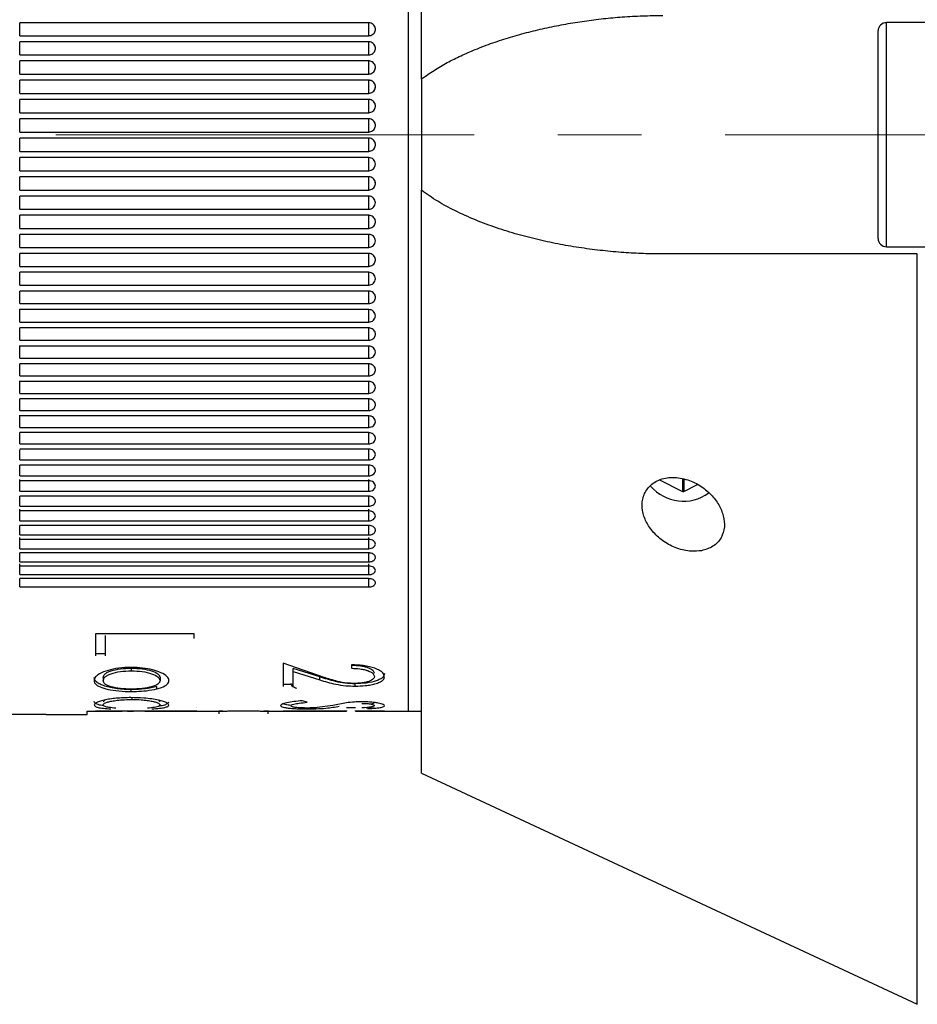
# Model space of a CAD drawing. Header units: inches. Extents: x 0.2 to 16.8, y 0.3 to 10.9.
# Tile 11 of 19: x 4.9 to 5.9, y 4.7 to 5.9. Entities that reach past the tile are written whole.
import ezdxf

# ---------------------------------------------------------------- set-up
doc = ezdxf.new("R2010")
doc.units = ezdxf.units.IN
doc.header["$MEASUREMENT"] = 0
doc.linetypes.add('CENTERX2', pattern=[0.8, 0.5, -0.1, 0.1, -0.1])

msp = doc.modelspace()

# ---------------------------------------------------------------- linework, layer by layer
at = {"color": 7, "linetype": 'Continuous', "lineweight": 25}
for p, q in [((5.3327, 5.8154), (5.3327, 6.5117)), ((5.317, 6.438), (5.317, 5.749)), ((5.2698, 5.8827), (4.8525, 5.8827)), ((6.0314, 5.8829), (5.8885, 5.8829)), ((5.8787, 5.625), (5.8787, 5.873)), ((4.8525, 5.8673), (5.2698, 5.8673)), ((5.2698, 5.86), (4.8525, 5.86)), ((4.8525, 5.8444), (5.2698, 5.8444)), ((5.2698, 5.8371), (4.8525, 5.8371)), ((4.8525, 5.8215), (5.2698, 5.8215)), ((5.2698, 5.8141), (4.8525, 5.8141)), ((5.3327, 5.8154), (5.3327, 5.6826)), ((4.8525, 5.7984), (5.2698, 5.7984)), ((5.2698, 5.7911), (4.8525, 5.7911)), ((4.8525, 5.7753), (5.2698, 5.7753)), ((4.8525, 5.7753), (4.8525, 5.7753)), ((5.2698, 5.768), (4.8525, 5.768)), ((4.8525, 5.7522), (4.8525, 5.768)), ((5.2698, 5.7753), (5.2698, 5.7753)), ((5.2698, 5.7522), (5.2698, 5.768)), ((4.8525, 5.7522), (5.2698, 5.7522)), ((5.2698, 5.7448), (4.8525, 5.7448)), ((4.8525, 5.7291), (4.8525, 5.7448)), ((5.2698, 5.7291), (5.2698, 5.7448)), ((5.317, 5.749), (5.317, 5.06)), ((4.8525, 5.7291), (5.2698, 5.7291)), ((5.2698, 5.7217), (4.8525, 5.7217)), ((4.8525, 5.706), (4.8525, 5.7217)), ((5.2698, 5.706), (5.2698, 5.7217)), ((4.8525, 5.706), (5.2698, 5.706)), ((5.2698, 5.6986), (4.8525, 5.6986)), ((4.8525, 5.6829), (5.2698, 5.6829)), ((5.3327, 4.9863), (5.3327, 5.6826)), ((5.2698, 5.6756), (4.8525, 5.6756)), ((4.8525, 5.66), (4.8525, 5.6756)), ((5.2698, 5.66), (5.2698, 5.6756)), ((4.8525, 5.66), (5.2698, 5.66)), ((5.2698, 5.6527), (4.8525, 5.6527)), ((4.8525, 5.6371), (5.2698, 5.6371)), ((5.2698, 5.6298), (4.8525, 5.6298)), ((4.8525, 5.6143), (4.8525, 5.6298)), ((5.2698, 5.6143), (5.2698, 5.6298)), ((4.8525, 5.6143), (5.2698, 5.6143)), ((5.8885, 5.6151), (6.0314, 5.6151)), ((5.2698, 5.6071), (4.8525, 5.6071)), ((5.9255, 5.6065), (5.6213, 5.6065)), ((4.8525, 5.5917), (5.2698, 5.5917)), ((4.8525, 5.5693), (4.8525, 5.5847)), ((5.2698, 5.5846), (4.8525, 5.5846)), ((5.2698, 5.5693), (5.2698, 5.5847)), ((4.8525, 5.5693), (5.2698, 5.5693)), ((5.2698, 5.5622), (4.8525, 5.5622)), ((4.8525, 5.5471), (5.2698, 5.5471)), ((4.8525, 5.5251), (4.8525, 5.5404)), ((5.2698, 5.5401), (4.8525, 5.5401)), ((5.2698, 5.5251), (5.2698, 5.5404)), ((4.8525, 5.5251), (5.2698, 5.5251)), ((5.2698, 5.5182), (4.8525, 5.5182)), ((4.8525, 5.5034), (5.2698, 5.5034)), ((4.8525, 5.4819), (4.8525, 5.4971)), ((5.2698, 5.4965), (4.8525, 5.4965)), ((5.2698, 5.4819), (5.2698, 5.4971)), ((4.8525, 5.4819), (5.2698, 5.4819)), ((5.2698, 5.4751), (4.8525, 5.4751)), ((4.8525, 5.4607), (5.2698, 5.4607)), ((4.8525, 5.4399), (4.8525, 5.4548)), ((5.2698, 5.4541), (4.8525, 5.4541)), ((5.2698, 5.4399), (5.2698, 5.4548)), ((4.8525, 5.4399), (5.2698, 5.4399)), ((5.2698, 5.4333), (4.8525, 5.4333)), ((4.8525, 5.4194), (5.2698, 5.4194)), ((4.8525, 5.3993), (4.8525, 5.4139)), ((5.2698, 5.413), (4.8525, 5.413)), ((5.2698, 5.3993), (5.2698, 5.4139)), ((4.8525, 5.3993), (5.2698, 5.3993)), ((5.2698, 5.393), (4.8525, 5.393)), ((4.8525, 5.3796), (5.2698, 5.3796)), ((5.2698, 5.3734), (4.8525, 5.3734)), ((4.8525, 5.3603), (5.2698, 5.3603)), ((5.2698, 5.3542), (4.8525, 5.3542)), ((4.8525, 5.3414), (5.2698, 5.3414)), ((5.2698, 5.3355), (4.8525, 5.3355)), ((5.6174, 5.3365), (5.645, 5.3227)), ((5.6465, 5.3227), (5.6629, 5.3309)), ((4.8525, 5.323), (5.2698, 5.323)), ((5.2698, 5.3172), (4.8525, 5.3172)), ((4.8525, 5.3051), (5.2698, 5.3051)), ((5.2698, 5.2994), (4.8525, 5.2994)), ((4.8525, 5.2876), (5.2698, 5.2876)), ((5.2698, 5.2822), (4.8525, 5.2822)), ((4.8525, 5.2707), (5.2698, 5.2707)), ((5.2698, 5.2654), (4.8525, 5.2654)), ((4.8525, 5.2543), (5.2698, 5.2543)), ((5.2698, 5.2492), (4.8525, 5.2492)), ((4.8525, 5.2385), (5.2698, 5.2385)), ((5.2698, 5.2336), (4.8525, 5.2336)), ((4.8525, 5.2233), (5.2698, 5.2233)), ((5.2698, 5.2186), (4.8525, 5.2186)), ((4.8525, 5.2086), (5.2698, 5.2086)), ((5.0611, 5.1524), (4.943, 5.1524)), ((4.943, 5.1524), (4.943, 5.1264)), ((4.9551, 5.1472), (4.9551, 5.1505)), ((4.9551, 5.1264), (4.9551, 5.1472)), ((5.0611, 5.1472), (5.0611, 5.1524)), ((4.943, 5.1292), (4.9551, 5.1292)), ((4.9859, 5.1115), (4.9859, 5.1085)), ((5.2163, 5.1005), (5.1674, 5.1174)), ((5.1674, 5.1174), (5.1674, 5.0897)), ((5.2111, 5.1011), (5.1796, 5.1112)), ((5.1796, 5.1077), (5.1796, 5.1112)), ((5.1796, 5.0897), (5.1796, 5.1077)), ((5.1796, 5.1077), (5.2111, 5.0975)), ((5.2492, 5.1156), (5.2492, 5.1115)), ((4.9521, 5.1004), (4.9521, 5.0967)), ((5.0203, 5.1004), (5.0203, 5.0967)), ((5.2111, 5.0975), (5.2111, 5.1011)), ((4.9859, 5.0837), (4.9859, 5.0859)), ((5.0166, 5.0869), (5.0166, 5.0897)), ((5.1674, 5.0924), (5.1796, 5.0924)), ((5.2535, 5.0901), (5.2535, 5.0929)), ((4.9542, 5.0735), (4.9521, 5.0715)), ((4.9864, 5.0763), (4.9864, 5.0741)), ((5.0184, 5.0734), (5.0203, 5.0715)), ((5.1962, 5.0709), (5.1902, 5.0727)), ((4.9332, 5.0561), (4.9332, 5.06)), ((4.9332, 5.06), (4.975, 5.06)), ((5.0642, 5.0603), (4.943, 5.0603)), ((4.943, 5.0603), (4.943, 5.0601)), ((4.9815, 5.0603), (4.9885, 5.06)), ((5.0022, 5.0602), (4.9941, 5.0601)), ((5.0022, 5.06), (5.0907, 5.06)), ((5.0642, 5.064), (5.0642, 5.0642)), ((5.0907, 5.06), (5.0907, 5.057)), ((5.0938, 5.0601), (5.0946, 5.06)), ((5.1497, 5.06), (5.1674, 5.06)), ((5.1497, 5.057), (5.1497, 5.06)), ((5.2432, 5.0602), (5.1674, 5.0602)), ((5.1674, 5.06), (5.2432, 5.06)), ((5.1964, 5.0629), (5.1964, 5.0639)), ((5.227, 5.0671), (5.2081, 5.0644)), ((5.243, 5.0702), (5.227, 5.0671)), ((5.2538, 5.064), (5.2432, 5.064)), ((5.2432, 5.0608), (5.2432, 5.0602)), ((5.2538, 5.0602), (5.2538, 5.0608)), ((5.2886, 5.0602), (5.2538, 5.0602)), ((5.2538, 5.06), (5.317, 5.06)), ((5.2669, 5.064), (5.2764, 5.064)), ((5.2886, 5.06), (5.2886, 5.0602)), ((5.317, 5.06), (5.3327, 5.06)), ((4.884, 5.0561), (4.8348, 5.0561)), ((4.884, 5.0561), (4.9332, 5.0561)), ((5.3327, 4.9863), (5.9255, 4.7099))]:
    msp.add_line(p, q, dxfattribs=at)
at = {"color": 8, "linetype": 'Continuous', "lineweight": 25}
for p, q in [((4.8525, 5.8673), (4.8525, 5.8827)), ((5.2698, 5.8673), (5.2698, 5.8827)), ((5.8885, 5.6151), (5.8885, 5.8829)), ((4.8525, 5.8444), (4.8525, 5.86)), ((5.2698, 5.8444), (5.2698, 5.86)), ((4.8525, 5.8215), (4.8525, 5.8371)), ((5.2698, 5.8215), (5.2698, 5.8371)), ((4.8525, 5.7984), (4.8525, 5.8141)), ((5.2698, 5.7984), (5.2698, 5.8141)), ((4.8525, 5.7753), (4.8525, 5.7911)), ((5.2698, 5.7753), (5.2698, 5.7911)), ((4.8525, 5.6829), (4.8525, 5.6986)), ((5.2698, 5.6829), (5.2698, 5.6986)), ((4.8525, 5.6371), (4.8525, 5.6527)), ((5.2698, 5.6371), (5.2698, 5.6527)), ((4.8525, 5.5917), (4.8525, 5.6071)), ((5.2698, 5.5917), (5.2698, 5.6071)), ((5.9255, 4.7099), (5.9255, 5.6065)), ((4.8525, 5.5471), (4.8525, 5.5622)), ((5.2698, 5.5471), (5.2698, 5.5622)), ((4.8525, 5.5034), (4.8525, 5.5182)), ((5.2698, 5.5034), (5.2698, 5.5182)), ((4.8525, 5.4607), (4.8525, 5.4751)), ((5.2698, 5.4607), (5.2698, 5.4751)), ((4.8525, 5.4194), (4.8525, 5.4333)), ((5.2698, 5.4194), (5.2698, 5.4333)), ((4.8525, 5.3796), (4.8525, 5.393)), ((5.2698, 5.3796), (5.2698, 5.393)), ((4.8525, 5.3603), (4.8525, 5.3726)), ((5.2698, 5.3603), (5.2698, 5.3726)), ((4.8525, 5.3414), (4.8525, 5.3542)), ((5.2698, 5.3414), (5.2698, 5.3542)), ((4.8525, 5.323), (4.8525, 5.3371)), ((5.2698, 5.323), (5.2698, 5.3371)), ((5.645, 5.3376), (5.645, 5.3227)), ((5.6465, 5.3374), (5.6465, 5.3227)), ((4.8525, 5.3051), (4.8525, 5.3172)), ((5.2698, 5.3051), (5.2698, 5.3172)), ((4.8525, 5.2876), (4.8525, 5.3014)), ((5.2698, 5.2876), (5.2698, 5.3014)), ((4.8525, 5.2707), (4.8525, 5.2822)), ((5.2698, 5.2707), (5.2698, 5.2822)), ((4.8525, 5.2543), (4.8525, 5.2677)), ((5.2698, 5.2543), (5.2698, 5.2677)), ((4.8525, 5.2385), (4.8525, 5.2492)), ((5.2698, 5.2385), (5.2698, 5.2492)), ((4.8525, 5.2233), (4.8525, 5.2363)), ((5.2698, 5.2233), (5.2698, 5.2363)), ((4.8525, 5.2086), (4.8525, 5.2186)), ((5.2698, 5.2086), (5.2698, 5.2186))]:
    msp.add_line(p, q, dxfattribs=at)
at = {"color": 7, "linetype": 'CENTERX2', "lineweight": 18}
msp.add_line((12.5957, 5.749), (4.0638, 5.749), dxfattribs=at)
at = {"color": 7, "linetype": 'Continuous', "lineweight": 25}
for centre, radius, start, end in [((5.8885, 5.873), 0.00984, 90, 180), ((5.2698, 5.8293), 0.00787, 344.2314, 360), ((5.2698, 5.8063), 0.00787, 322.4449, 0), ((5.2698, 5.6908), 0.00787, 0, 28.6316), ((5.8885, 5.625), 0.00984, 180, 270), ((5.6459, 5.3624), 0.0514, 220.3833, 306.1487), ((5.6457, 5.3242), 0.00169, 243.7983, 296.2017)]:
    msp.add_arc(centre, radius, start, end, dxfattribs=at)
for points, knots in [([(5.2777, 5.875), (5.2777, 5.875), (5.2777, 5.875), (5.2777, 5.875), (5.2777, 5.8751), (5.2777, 5.8753), (5.2776, 5.8762), (5.2773, 5.8778), (5.276, 5.88), (5.274, 5.8817), (5.2718, 5.8826), (5.2704, 5.8827), (5.2698, 5.8827)], [0, 0, 0, 0, 0.00032, 0.000959, 0.003515, 0.01374, 0.054659, 0.219632, 0.434194, 0.648757, 0.863326, 1, 1, 1, 1]), ([(5.3327, 5.8154), (5.3377, 5.819), (5.3477, 5.8261), (5.3636, 5.8353), (5.38, 5.8435), (5.3982, 5.8514), (5.418, 5.8589), (5.4394, 5.8658), (5.4611, 5.8718), (5.483, 5.877), (5.5053, 5.8813), (5.5277, 5.8849), (5.5502, 5.8878), (5.5734, 5.8899), (5.5971, 5.8912), (5.6132, 5.8914), (5.6213, 5.8915)], [0, 0, 0, 0, 0.058726, 0.117817, 0.177692, 0.237733, 0.311427, 0.385285, 0.459547, 0.533916, 0.609473, 0.685114, 0.760997, 0.836956, 0.918431, 1, 1, 1, 1]), ([(5.2698, 5.8673), (5.2707, 5.8673), (5.2725, 5.8675), (5.2748, 5.8689), (5.2766, 5.8708), (5.2775, 5.873), (5.2777, 5.8744), (5.2777, 5.875), (5.2777, 5.875)], [0, 0, 0, 0, 0.214691, 0.429382, 0.644075, 0.858766, 0.99968, 1, 1, 1, 1]), ([(5.2777, 5.8522), (5.2777, 5.8522), (5.2777, 5.8522), (5.2777, 5.8522), (5.2777, 5.8523), (5.2777, 5.8525), (5.2776, 5.8534), (5.2773, 5.8551), (5.276, 5.8572), (5.274, 5.8589), (5.2718, 5.8599), (5.2704, 5.8599), (5.2698, 5.86)], [0, 0, 0, 0, 0.00032, 0.000959, 0.003515, 0.01374, 0.054659, 0.219632, 0.434194, 0.648757, 0.863326, 1, 1, 1, 1]), ([(5.2698, 5.8444), (5.2707, 5.8445), (5.2725, 5.8447), (5.2748, 5.846), (5.2766, 5.848), (5.2775, 5.8502), (5.2777, 5.8516), (5.2777, 5.8522), (5.2777, 5.8522)], [0, 0, 0, 0, 0.214691, 0.429382, 0.644075, 0.858766, 0.99968, 1, 1, 1, 1]), ([(5.2777, 5.8293), (5.2777, 5.8293), (5.2777, 5.8293), (5.2777, 5.8293), (5.2777, 5.8294), (5.2777, 5.8296), (5.2776, 5.8305), (5.2773, 5.8322), (5.276, 5.8343), (5.274, 5.8361), (5.2718, 5.837), (5.2704, 5.8371), (5.2698, 5.8371)], [0, 0, 0, 0, 0.00032, 0.000959, 0.003515, 0.01374, 0.054659, 0.219632, 0.434194, 0.648757, 0.863326, 1, 1, 1, 1]), ([(5.2698, 5.8215), (5.2707, 5.8215), (5.2725, 5.8217), (5.2748, 5.8231), (5.2766, 5.8251), (5.2775, 5.8273), (5.2777, 5.8287), (5.2777, 5.8293), (5.2777, 5.8293)], [0, 0, 0, 0, 0.214691, 0.429382, 0.644075, 0.858766, 0.99968, 1, 1, 1, 1]), ([(5.2777, 5.8063), (5.2777, 5.8063), (5.2777, 5.8063), (5.2777, 5.8063), (5.2777, 5.8064), (5.2777, 5.8066), (5.2776, 5.8075), (5.2773, 5.8092), (5.276, 5.8113), (5.274, 5.8131), (5.2718, 5.814), (5.2704, 5.8141), (5.2698, 5.8141)], [0, 0, 0, 0, 0.00032, 0.000959, 0.003515, 0.01374, 0.054659, 0.219632, 0.434194, 0.648757, 0.863326, 1, 1, 1, 1]), ([(5.2698, 5.7984), (5.2707, 5.7985), (5.2725, 5.7987), (5.2748, 5.8), (5.2766, 5.802), (5.2775, 5.8042), (5.2777, 5.8057), (5.2777, 5.8063), (5.2777, 5.8063)], [0, 0, 0, 0, 0.214691, 0.429382, 0.644075, 0.858766, 0.99968, 1, 1, 1, 1]), ([(5.2777, 5.7832), (5.2777, 5.7832), (5.2777, 5.7832), (5.2777, 5.7832), (5.2777, 5.7833), (5.2777, 5.7835), (5.2776, 5.7844), (5.2773, 5.7861), (5.276, 5.7883), (5.274, 5.79), (5.2718, 5.7909), (5.2704, 5.791), (5.2698, 5.7911)], [0, 0, 0, 0, 0.00032, 0.000959, 0.003515, 0.01374, 0.054659, 0.219632, 0.434194, 0.648757, 0.863326, 1, 1, 1, 1]), ([(5.2698, 5.7753), (5.2707, 5.7754), (5.2725, 5.7756), (5.2748, 5.777), (5.2766, 5.779), (5.2775, 5.7812), (5.2777, 5.7826), (5.2777, 5.7832), (5.2777, 5.7832)], [0, 0, 0, 0, 0.214691, 0.429382, 0.644075, 0.858766, 0.99968, 1, 1, 1, 1]), ([(5.2777, 5.7601), (5.2777, 5.7601), (5.2777, 5.7601), (5.2777, 5.7601), (5.2777, 5.7602), (5.2777, 5.7604), (5.2776, 5.7613), (5.2773, 5.763), (5.276, 5.7652), (5.274, 5.7669), (5.2718, 5.7678), (5.2704, 5.7679), (5.2698, 5.768)], [0, 0, 0, 0, 0.00032, 0.000959, 0.003515, 0.01374, 0.054659, 0.219632, 0.434194, 0.648757, 0.863326, 1, 1, 1, 1]), ([(5.2698, 5.7522), (5.2707, 5.7523), (5.2725, 5.7525), (5.2748, 5.7538), (5.2766, 5.7558), (5.2775, 5.7581), (5.2777, 5.7595), (5.2777, 5.7601), (5.2777, 5.7601)], [0, 0, 0, 0, 0.214691, 0.429382, 0.644075, 0.858766, 0.99968, 1, 1, 1, 1]), ([(5.2777, 5.737), (5.2777, 5.737), (5.2777, 5.737), (5.2777, 5.737), (5.2777, 5.737), (5.2777, 5.7373), (5.2776, 5.7382), (5.2773, 5.7399), (5.276, 5.742), (5.274, 5.7438), (5.2718, 5.7447), (5.2704, 5.7448), (5.2698, 5.7448)], [0, 0, 0, 0, 0.00032, 0.000959, 0.003515, 0.01374, 0.054659, 0.219632, 0.434194, 0.648757, 0.863326, 1, 1, 1, 1]), ([(5.2698, 5.7291), (5.2707, 5.7292), (5.2725, 5.7294), (5.2748, 5.7307), (5.2766, 5.7327), (5.2775, 5.7349), (5.2777, 5.7364), (5.2777, 5.737), (5.2777, 5.737)], [0, 0, 0, 0, 0.214691, 0.429382, 0.6440747, 0.8587662, 0.9996803, 1, 1, 1, 1]), ([(5.2777, 5.7139), (5.2776, 5.7149), (5.2774, 5.717), (5.2755, 5.7195), (5.2729, 5.7214), (5.2708, 5.7216), (5.2698, 5.7217)], [0, 0, 0, 0, 0.250235, 0.500412, 0.749425, 1, 1, 1, 1]), ([(5.2698, 5.706), (5.2708, 5.7061), (5.2729, 5.7063), (5.2755, 5.7082), (5.2774, 5.7108), (5.2776, 5.7128), (5.2777, 5.7139)], [0, 0, 0, 0, 0.2506097, 0.4997101, 0.7497998, 1, 1, 1, 1]), ([(5.2777, 5.6908), (5.2777, 5.6908), (5.2777, 5.6908), (5.2777, 5.6908), (5.2777, 5.6909), (5.2777, 5.6911), (5.2776, 5.692), (5.2773, 5.6937), (5.276, 5.6958), (5.274, 5.6976), (5.2718, 5.6985), (5.2704, 5.6986), (5.2698, 5.6986)], [0, 0, 0, 0, 0.00032, 0.000959, 0.003515, 0.01374, 0.054659, 0.219632, 0.434194, 0.648757, 0.863326, 1, 1, 1, 1]), ([(5.2698, 5.6829), (5.2707, 5.683), (5.2725, 5.6832), (5.2748, 5.6846), (5.2766, 5.6866), (5.2775, 5.6888), (5.2777, 5.6902), (5.2777, 5.6908), (5.2777, 5.6908)], [0, 0, 0, 0, 0.214691, 0.429382, 0.644075, 0.858766, 0.99968, 1, 1, 1, 1]), ([(5.6213, 5.6065), (5.6135, 5.6066), (5.598, 5.6067), (5.5741, 5.6081), (5.5494, 5.6103), (5.5241, 5.6135), (5.4988, 5.6178), (5.4734, 5.6231), (5.4479, 5.6296), (5.4225, 5.6375), (5.3973, 5.6468), (5.3737, 5.6574), (5.352, 5.669), (5.3392, 5.678), (5.3327, 5.6826)], [0, 0, 0, 0, 0.078317, 0.156718, 0.241747, 0.326882, 0.412353, 0.497945, 0.585193, 0.67262, 0.760753, 0.849227, 0.92433, 1, 1, 1, 1]), ([(5.2777, 5.6678), (5.2776, 5.6688), (5.2774, 5.6709), (5.2755, 5.6734), (5.2729, 5.6753), (5.2708, 5.6755), (5.2698, 5.6756)], [0, 0, 0, 0, 0.250235, 0.500412, 0.749425, 1, 1, 1, 1]), ([(5.2698, 5.66), (5.2708, 5.6601), (5.2729, 5.6603), (5.2755, 5.6621), (5.2774, 5.6647), (5.2776, 5.6668), (5.2777, 5.6678)], [0, 0, 0, 0, 0.25061, 0.49971, 0.7498, 1, 1, 1, 1]), ([(5.2777, 5.6449), (5.2777, 5.6449), (5.2777, 5.6449), (5.2777, 5.6449), (5.2777, 5.6449), (5.2777, 5.6452), (5.2776, 5.646), (5.2773, 5.6477), (5.276, 5.6499), (5.274, 5.6516), (5.2718, 5.6525), (5.2704, 5.6526), (5.2698, 5.6527)], [0, 0, 0, 0, 0.0003195, 0.0009586, 0.0035147, 0.0137396, 0.0546587, 0.2196315, 0.4341941, 0.6487573, 0.863326, 1, 1, 1, 1]), ([(5.2698, 5.6371), (5.2707, 5.6372), (5.2725, 5.6374), (5.2748, 5.6387), (5.2766, 5.6407), (5.2775, 5.6429), (5.2777, 5.6443), (5.2777, 5.6449), (5.2777, 5.6449)], [0, 0, 0, 0, 0.214691, 0.429382, 0.644075, 0.858766, 0.99968, 1, 1, 1, 1]), ([(5.2777, 5.6221), (5.2776, 5.6231), (5.2774, 5.6251), (5.2755, 5.6277), (5.2729, 5.6295), (5.2708, 5.6297), (5.2698, 5.6298)], [0, 0, 0, 0, 0.250235, 0.500412, 0.749425, 1, 1, 1, 1]), ([(5.2698, 5.6143), (5.2708, 5.6145), (5.2729, 5.6147), (5.2755, 5.6165), (5.2774, 5.619), (5.2776, 5.6211), (5.2777, 5.6221)], [0, 0, 0, 0, 0.2506097, 0.4997101, 0.7497998, 1, 1, 1, 1]), ([(5.2777, 5.5994), (5.2777, 5.5994), (5.2777, 5.5994), (5.2777, 5.5994), (5.2777, 5.5995), (5.2777, 5.5997), (5.2776, 5.6006), (5.2773, 5.6022), (5.276, 5.6044), (5.274, 5.6061), (5.2718, 5.607), (5.2704, 5.6071), (5.2698, 5.6071)], [0, 0, 0, 0, 0.00032, 0.000959, 0.003515, 0.01374, 0.054659, 0.219632, 0.434194, 0.648757, 0.863326, 1, 1, 1, 1]), ([(5.2698, 5.5917), (5.2707, 5.5918), (5.2725, 5.592), (5.2748, 5.5933), (5.2766, 5.5953), (5.2775, 5.5974), (5.2777, 5.5989), (5.2777, 5.5994), (5.2777, 5.5994)], [0, 0, 0, 0, 0.214691, 0.429382, 0.644075, 0.858766, 0.99968, 1, 1, 1, 1]), ([(5.2777, 5.5769), (5.2776, 5.5779), (5.2774, 5.58), (5.2755, 5.5824), (5.2729, 5.5843), (5.2708, 5.5845), (5.2698, 5.5846)], [0, 0, 0, 0, 0.250235, 0.500412, 0.749425, 1, 1, 1, 1]), ([(5.2698, 5.5693), (5.2708, 5.5694), (5.2729, 5.5696), (5.2755, 5.5714), (5.2774, 5.5739), (5.2776, 5.5759), (5.2777, 5.5769)], [0, 0, 0, 0, 0.25061, 0.49971, 0.7498, 1, 1, 1, 1]), ([(5.2777, 5.5546), (5.2777, 5.5546), (5.2777, 5.5547), (5.2777, 5.5547), (5.2777, 5.5547), (5.2777, 5.5549), (5.2776, 5.5558), (5.2773, 5.5574), (5.276, 5.5595), (5.274, 5.5612), (5.2718, 5.5621), (5.2704, 5.5622), (5.2698, 5.5622)], [0, 0, 0, 0, 0.00032, 0.000959, 0.003515, 0.01374, 0.054659, 0.219632, 0.434194, 0.648757, 0.863326, 1, 1, 1, 1]), ([(5.2698, 5.5471), (5.2707, 5.5472), (5.2725, 5.5474), (5.2748, 5.5487), (5.2766, 5.5506), (5.2775, 5.5527), (5.2777, 5.5541), (5.2777, 5.5546), (5.2777, 5.5546)], [0, 0, 0, 0, 0.214691, 0.429382, 0.644075, 0.858766, 0.99968, 1, 1, 1, 1]), ([(5.2777, 5.5326), (5.2776, 5.5336), (5.2774, 5.5355), (5.2755, 5.538), (5.2729, 5.5398), (5.2708, 5.54), (5.2698, 5.5401)], [0, 0, 0, 0, 0.250235, 0.500412, 0.749425, 1, 1, 1, 1]), ([(5.2698, 5.5251), (5.2708, 5.5252), (5.2729, 5.5254), (5.2755, 5.5272), (5.2774, 5.5296), (5.2776, 5.5316), (5.2777, 5.5326)], [0, 0, 0, 0, 0.25061, 0.49971, 0.7498, 1, 1, 1, 1]), ([(5.2777, 5.5107), (5.2777, 5.5107), (5.2777, 5.5108), (5.2777, 5.5108), (5.2777, 5.5108), (5.2777, 5.511), (5.2776, 5.5119), (5.2773, 5.5135), (5.276, 5.5155), (5.274, 5.5172), (5.2718, 5.518), (5.2704, 5.5181), (5.2698, 5.5182)], [0, 0, 0, 0, 0.00032, 0.000959, 0.003515, 0.01374, 0.054659, 0.219632, 0.434194, 0.648757, 0.863326, 1, 1, 1, 1]), ([(5.2698, 5.5034), (5.2707, 5.5035), (5.2725, 5.5036), (5.2748, 5.5049), (5.2766, 5.5068), (5.2775, 5.5088), (5.2777, 5.5102), (5.2777, 5.5107), (5.2777, 5.5107)], [0, 0, 0, 0, 0.214691, 0.429382, 0.644075, 0.858766, 0.99968, 1, 1, 1, 1]), ([(5.2777, 5.4892), (5.2776, 5.4901), (5.2774, 5.4921), (5.2755, 5.4945), (5.2729, 5.4962), (5.2708, 5.4964), (5.2698, 5.4965)], [0, 0, 0, 0, 0.250235, 0.500412, 0.749425, 1, 1, 1, 1]), ([(5.2698, 5.4819), (5.2708, 5.482), (5.2729, 5.4822), (5.2755, 5.4839), (5.2774, 5.4863), (5.2776, 5.4882), (5.2777, 5.4892)], [0, 0, 0, 0, 0.25061, 0.49971, 0.7498, 1, 1, 1, 1]), ([(5.2777, 5.4679), (5.2777, 5.4679), (5.2777, 5.4679), (5.2777, 5.4679), (5.2777, 5.468), (5.2777, 5.4682), (5.2776, 5.469), (5.2773, 5.4706), (5.276, 5.4725), (5.274, 5.4742), (5.2718, 5.475), (5.2704, 5.4751), (5.2698, 5.4751)], [0, 0, 0, 0, 0.00032, 0.000959, 0.003515, 0.01374, 0.054659, 0.219632, 0.434194, 0.648757, 0.863326, 1, 1, 1, 1]), ([(5.2698, 5.4607), (5.2707, 5.4608), (5.2725, 5.461), (5.2748, 5.4622), (5.2766, 5.464), (5.2775, 5.4661), (5.2777, 5.4674), (5.2777, 5.4679), (5.2777, 5.4679)], [0, 0, 0, 0, 0.214691, 0.429382, 0.6440747, 0.8587662, 0.9996803, 1, 1, 1, 1]), ([(5.2777, 5.447), (5.2776, 5.4479), (5.2774, 5.4498), (5.2755, 5.4521), (5.2729, 5.4538), (5.2708, 5.454), (5.2698, 5.4541)], [0, 0, 0, 0, 0.250235, 0.500412, 0.749425, 1, 1, 1, 1]), ([(5.2698, 5.4399), (5.2708, 5.44), (5.2729, 5.4402), (5.2755, 5.4419), (5.2774, 5.4442), (5.2776, 5.446), (5.2777, 5.447)], [0, 0, 0, 0, 0.25061, 0.49971, 0.7498, 1, 1, 1, 1]), ([(5.2777, 5.4264), (5.2777, 5.4264), (5.2777, 5.4264), (5.2777, 5.4264), (5.2777, 5.4264), (5.2777, 5.4266), (5.2776, 5.4274), (5.2773, 5.4289), (5.276, 5.4308), (5.274, 5.4324), (5.2718, 5.4332), (5.2704, 5.4333), (5.2698, 5.4333)], [0, 0, 0, 0, 0.00032, 0.000959, 0.003515, 0.01374, 0.054659, 0.219632, 0.434194, 0.648757, 0.863326, 1, 1, 1, 1]), ([(5.2698, 5.4194), (5.2707, 5.4195), (5.2725, 5.4197), (5.2748, 5.4208), (5.2766, 5.4226), (5.2775, 5.4246), (5.2777, 5.4258), (5.2777, 5.4264), (5.2777, 5.4264)], [0, 0, 0, 0, 0.214691, 0.429382, 0.6440747, 0.8587662, 0.9996803, 1, 1, 1, 1]), ([(5.2777, 5.4061), (5.2776, 5.407), (5.2774, 5.4088), (5.2755, 5.4111), (5.2729, 5.4127), (5.2708, 5.4129), (5.2698, 5.413)], [0, 0, 0, 0, 0.2502345, 0.5004116, 0.7494253, 1, 1, 1, 1]), ([(5.2698, 5.3993), (5.2708, 5.3994), (5.2729, 5.3996), (5.2755, 5.4012), (5.2774, 5.4034), (5.2776, 5.4052), (5.2777, 5.4061)], [0, 0, 0, 0, 0.25061, 0.49971, 0.7498, 1, 1, 1, 1]), ([(5.2777, 5.3863), (5.2777, 5.3863), (5.2777, 5.3863), (5.2777, 5.3863), (5.2777, 5.3863), (5.2777, 5.3865), (5.2776, 5.3873), (5.2773, 5.3887), (5.276, 5.3906), (5.274, 5.3921), (5.2718, 5.3929), (5.2704, 5.3929), (5.2698, 5.393)], [0, 0, 0, 0, 0.00032, 0.000959, 0.003515, 0.01374, 0.054659, 0.219632, 0.434194, 0.648757, 0.863326, 1, 1, 1, 1]), ([(5.2698, 5.3796), (5.2707, 5.3797), (5.2725, 5.3798), (5.2748, 5.3809), (5.2766, 5.3826), (5.2775, 5.3845), (5.2777, 5.3858), (5.2777, 5.3862), (5.2777, 5.3863)], [0, 0, 0, 0, 0.214691, 0.429382, 0.644075, 0.858766, 0.99968, 1, 1, 1, 1]), ([(5.2777, 5.3668), (5.2776, 5.3677), (5.2774, 5.3694), (5.2755, 5.3715), (5.2729, 5.3731), (5.2708, 5.3733), (5.2698, 5.3734)], [0, 0, 0, 0, 0.250235, 0.500412, 0.749425, 1, 1, 1, 1]), ([(5.2698, 5.3603), (5.2708, 5.3604), (5.2729, 5.3605), (5.2755, 5.3621), (5.2774, 5.3642), (5.2776, 5.3659), (5.2777, 5.3668)], [0, 0, 0, 0, 0.25061, 0.49971, 0.7498, 1, 1, 1, 1]), ([(5.2777, 5.3478), (5.2777, 5.3478), (5.2777, 5.3478), (5.2777, 5.3478), (5.2777, 5.3478), (5.2777, 5.348), (5.2776, 5.3487), (5.2773, 5.3501), (5.276, 5.3519), (5.274, 5.3533), (5.2718, 5.3541), (5.2704, 5.3542), (5.2698, 5.3542)], [0, 0, 0, 0, 0.00032, 0.000959, 0.003515, 0.01374, 0.054659, 0.219632, 0.434194, 0.648757, 0.863326, 1, 1, 1, 1]), ([(5.2698, 5.3414), (5.2707, 5.3415), (5.2725, 5.3416), (5.2748, 5.3427), (5.2766, 5.3443), (5.2775, 5.3461), (5.2777, 5.3473), (5.2777, 5.3478), (5.2777, 5.3478)], [0, 0, 0, 0, 0.214691, 0.429382, 0.644075, 0.858766, 0.99968, 1, 1, 1, 1]), ([(5.2777, 5.3292), (5.2776, 5.33), (5.2774, 5.3317), (5.2755, 5.3337), (5.2729, 5.3352), (5.2708, 5.3354), (5.2698, 5.3355)], [0, 0, 0, 0, 0.250235, 0.500412, 0.749425, 1, 1, 1, 1]), ([(5.6675, 5.2519), (5.6723, 5.2533), (5.6819, 5.2561), (5.6916, 5.2664), (5.6957, 5.2795), (5.6943, 5.2935), (5.6886, 5.3071), (5.6789, 5.3198), (5.6653, 5.3307), (5.6486, 5.3382), (5.6306, 5.3405), (5.6142, 5.3365), (5.6024, 5.327), (5.5965, 5.3142), (5.5962, 5.3001), (5.6009, 5.2861), (5.6098, 5.2732), (5.6226, 5.2621), (5.6384, 5.2541), (5.6541, 5.2505), (5.6636, 5.2515), (5.6675, 5.2519)], [0, 0, 0, 0, 0.056243, 0.112679, 0.16414, 0.210716, 0.256219, 0.304224, 0.357078, 0.415363, 0.477165, 0.538474, 0.595666, 0.647815, 0.696385, 0.743645, 0.791762, 0.842571, 0.897402, 0.95658, 1, 1, 1, 1]), ([(5.2698, 5.323), (5.2708, 5.3231), (5.2729, 5.3232), (5.2755, 5.3247), (5.2774, 5.3267), (5.2776, 5.3284), (5.2777, 5.3292)], [0, 0, 0, 0, 0.25061, 0.49971, 0.7498, 1, 1, 1, 1]), ([(5.2777, 5.3111), (5.2777, 5.3111), (5.2777, 5.3111), (5.2777, 5.3111), (5.2777, 5.3112), (5.2777, 5.3113), (5.2776, 5.312), (5.2773, 5.3133), (5.276, 5.315), (5.274, 5.3164), (5.2718, 5.3171), (5.2704, 5.3172), (5.2698, 5.3172)], [0, 0, 0, 0, 0.00032, 0.000959, 0.003515, 0.01374, 0.054659, 0.219632, 0.434194, 0.648757, 0.863326, 1, 1, 1, 1]), ([(5.2698, 5.3051), (5.2707, 5.3051), (5.2725, 5.3053), (5.2748, 5.3063), (5.2766, 5.3078), (5.2775, 5.3095), (5.2777, 5.3107), (5.2777, 5.3111), (5.2777, 5.3111)], [0, 0, 0, 0, 0.214691, 0.429382, 0.644075, 0.858766, 0.99968, 1, 1, 1, 1]), ([(5.2777, 5.2935), (5.2776, 5.2943), (5.2774, 5.2958), (5.2755, 5.2978), (5.2729, 5.2992), (5.2708, 5.2994), (5.2698, 5.2994)], [0, 0, 0, 0, 0.250235, 0.500412, 0.749425, 1, 1, 1, 1]), ([(5.2698, 5.2876), (5.2708, 5.2877), (5.2729, 5.2879), (5.2755, 5.2893), (5.2774, 5.2912), (5.2776, 5.2927), (5.2777, 5.2935)], [0, 0, 0, 0, 0.25061, 0.49971, 0.7498, 1, 1, 1, 1]), ([(5.2777, 5.2764), (5.2777, 5.2764), (5.2777, 5.2764), (5.2777, 5.2764), (5.2777, 5.2765), (5.2777, 5.2766), (5.2776, 5.2773), (5.2773, 5.2785), (5.276, 5.2801), (5.274, 5.2814), (5.2718, 5.2821), (5.2704, 5.2822), (5.2698, 5.2822)], [0, 0, 0, 0, 0.0003195, 0.0009586, 0.0035147, 0.0137396, 0.0546587, 0.2196315, 0.4341941, 0.6487573, 0.863326, 1, 1, 1, 1]), ([(5.2698, 5.2707), (5.2707, 5.2708), (5.2725, 5.2709), (5.2748, 5.2719), (5.2766, 5.2733), (5.2775, 5.2749), (5.2777, 5.276), (5.2777, 5.2764), (5.2777, 5.2764)], [0, 0, 0, 0, 0.214691, 0.429382, 0.644075, 0.858766, 0.99968, 1, 1, 1, 1]), ([(5.2777, 5.2599), (5.2776, 5.2606), (5.2774, 5.2621), (5.2755, 5.2639), (5.2729, 5.2652), (5.2708, 5.2654), (5.2698, 5.2654)], [0, 0, 0, 0, 0.250235, 0.500412, 0.749425, 1, 1, 1, 1]), ([(5.2698, 5.2543), (5.2708, 5.2544), (5.2729, 5.2546), (5.2755, 5.2559), (5.2774, 5.2577), (5.2776, 5.2591), (5.2777, 5.2599)], [0, 0, 0, 0, 0.25061, 0.49971, 0.7498, 1, 1, 1, 1]), ([(5.2777, 5.2438), (5.2777, 5.2438), (5.2777, 5.2439), (5.2777, 5.2439), (5.2777, 5.2439), (5.2777, 5.2441), (5.2776, 5.2447), (5.2773, 5.2458), (5.276, 5.2473), (5.274, 5.2485), (5.2718, 5.2492), (5.2704, 5.2492), (5.2698, 5.2492)], [0, 0, 0, 0, 0.00032, 0.000959, 0.003515, 0.01374, 0.054659, 0.219632, 0.434194, 0.648757, 0.863326, 1, 1, 1, 1]), ([(5.2698, 5.2385), (5.2707, 5.2386), (5.2725, 5.2387), (5.2748, 5.2396), (5.2766, 5.241), (5.2775, 5.2425), (5.2777, 5.2435), (5.2777, 5.2438), (5.2777, 5.2438)], [0, 0, 0, 0, 0.214691, 0.429382, 0.644075, 0.858766, 0.99968, 1, 1, 1, 1]), ([(5.2777, 5.2284), (5.2776, 5.2291), (5.2774, 5.2305), (5.2755, 5.2322), (5.2729, 5.2334), (5.2708, 5.2335), (5.2698, 5.2336)], [0, 0, 0, 0, 0.250235, 0.500412, 0.749425, 1, 1, 1, 1]), ([(5.2698, 5.2233), (5.2708, 5.2234), (5.2729, 5.2235), (5.2755, 5.2247), (5.2774, 5.2264), (5.2776, 5.2277), (5.2777, 5.2284)], [0, 0, 0, 0, 0.25061, 0.49971, 0.7498, 1, 1, 1, 1]), ([(5.2777, 5.2136), (5.2777, 5.2136), (5.2777, 5.2136), (5.2777, 5.2136), (5.2777, 5.2136), (5.2777, 5.2137), (5.2776, 5.2143), (5.2773, 5.2154), (5.276, 5.2168), (5.274, 5.2179), (5.2718, 5.2185), (5.2704, 5.2185), (5.2698, 5.2186)], [0, 0, 0, 0, 0.00032, 0.000959, 0.003515, 0.01374, 0.054659, 0.219632, 0.434194, 0.648757, 0.863326, 1, 1, 1, 1]), ([(5.2698, 5.2086), (5.2707, 5.2087), (5.2725, 5.2088), (5.2748, 5.2096), (5.2766, 5.2109), (5.2775, 5.2123), (5.2777, 5.2132), (5.2777, 5.2136), (5.2777, 5.2136)], [0, 0, 0, 0, 0.214691, 0.429382, 0.644075, 0.858766, 0.99968, 1, 1, 1, 1]), ([(4.9859, 5.1125), (4.9833, 5.1124), (4.9758, 5.1123), (4.9639, 5.1106), (4.9518, 5.1071), (4.9437, 5.1025), (4.9417, 5.0988), (4.9415, 5.097), (4.9415, 5.0967)], [0, 0, 0, 0, 0.113507, 0.322524, 0.530286, 0.760381, 0.95632, 1, 1, 1, 1]), ([(4.9521, 5.1004), (4.9526, 5.1019), (4.9532, 5.1041), (4.9574, 5.1067), (4.963, 5.1089), (4.9725, 5.111), (4.9814, 5.1114), (4.9859, 5.1115)], [0, 0, 0, 0, 0.2497718, 0.3758669, 0.5006697, 0.7509731, 1, 1, 1, 1]), ([(4.9521, 5.0967), (4.9526, 5.0982), (4.9532, 5.1004), (4.9574, 5.1031), (4.963, 5.1056), (4.9725, 5.1079), (4.9814, 5.1083), (4.9859, 5.1085)], [0, 0, 0, 0, 0.249953, 0.375215, 0.499648, 0.750203, 1, 1, 1, 1]), ([(5.0166, 5.108), (5.0149, 5.1086), (5.0098, 5.1101), (4.9995, 5.1121), (4.9905, 5.1123), (4.9859, 5.1125)], [0, 0, 0, 0, 0.196491, 0.593937, 1, 1, 1, 1]), ([(4.9859, 5.1115), (4.9904, 5.1114), (4.9994, 5.1111), (5.0106, 5.1085), (5.0188, 5.1048), (5.0198, 5.1019), (5.0203, 5.1004)], [0, 0, 0, 0, 0.250057, 0.500081, 0.750063, 1, 1, 1, 1]), ([(4.9859, 5.1085), (4.9904, 5.1083), (4.9994, 5.108), (5.0106, 5.1051), (5.0188, 5.1012), (5.0198, 5.0982), (5.0203, 5.0967)], [0, 0, 0, 0, 0.2504919, 0.5001597, 0.7500282, 1, 1, 1, 1]), ([(5.0309, 5.0967), (5.0307, 5.0976), (5.0304, 5.1), (5.0264, 5.1042), (5.0198, 5.1068), (5.0166, 5.108)], [0, 0, 0, 0, 0.215635, 0.618947, 1, 1, 1, 1]), ([(5.2886, 5.1014), (5.2882, 5.103), (5.2876, 5.1055), (5.283, 5.1089), (5.2775, 5.1114), (5.2707, 5.1134), (5.2614, 5.1151), (5.2539, 5.1154), (5.2492, 5.1156)], [0, 0, 0, 0, 0.2132288, 0.3536178, 0.4990516, 0.6346402, 0.7704139, 1, 1, 1, 1]), ([(5.2765, 5.1053), (5.2761, 5.1066), (5.2757, 5.1084), (5.2723, 5.1106), (5.2689, 5.112), (5.2646, 5.1132), (5.2582, 5.1143), (5.2528, 5.1145), (5.2492, 5.1147)], [0, 0, 0, 0, 0.24935, 0.372544, 0.499666, 0.622019, 0.750084, 1, 1, 1, 1]), ([(5.2492, 5.1115), (5.2526, 5.1113), (5.2579, 5.1111), (5.2644, 5.1099), (5.269, 5.1086), (5.2727, 5.1068), (5.2758, 5.1045), (5.2762, 5.1027), (5.2765, 5.1016)], [0, 0, 0, 0, 0.237834, 0.370836, 0.498493, 0.643147, 0.785934, 1, 1, 1, 1]), ([(4.9859, 5.0859), (4.9801, 5.0861), (4.9684, 5.0865), (4.956, 5.0894), (4.9484, 5.0923), (4.9428, 5.0957), (4.942, 5.0985), (4.9415, 5.1004)], [0, 0, 0, 0, 0.249625, 0.499408, 0.626462, 0.750217, 1, 1, 1, 1]), ([(4.9415, 5.0967), (4.9416, 5.0959), (4.9419, 5.0935), (4.9458, 5.0899), (4.9551, 5.0867), (4.9674, 5.0845), (4.9785, 5.0837), (4.9848, 5.0837), (4.9859, 5.0837)], [0, 0, 0, 0, 0.1132254, 0.3213759, 0.5227748, 0.7270565, 0.9520978, 1, 1, 1, 1]), ([(4.9859, 5.0865), (4.9814, 5.0867), (4.9725, 5.087), (4.963, 5.0888), (4.9574, 5.0908), (4.9532, 5.0932), (4.9526, 5.0953), (4.9521, 5.0967)], [0, 0, 0, 0, 0.2486148, 0.499202, 0.623303, 0.7495846, 1, 1, 1, 1]), ([(5.0203, 5.0967), (5.0198, 5.0953), (5.0188, 5.0924), (5.0106, 5.0892), (4.9994, 5.0869), (4.9904, 5.0867), (4.9859, 5.0865)], [0, 0, 0, 0, 0.250376, 0.500185, 0.750078, 1, 1, 1, 1]), ([(5.0166, 5.0869), (5.0185, 5.0874), (5.0238, 5.0889), (5.0297, 5.0922), (5.0305, 5.0952), (5.0309, 5.0967)], [0, 0, 0, 0, 0.2156974, 0.6150038, 1, 1, 1, 1]), ([(5.2535, 5.0929), (5.2493, 5.0931), (5.2409, 5.0933), (5.2263, 5.0963), (5.2172, 5.0992), (5.2111, 5.1011)], [0, 0, 0, 0, 0.2495932, 0.4993423, 1, 1, 1, 1]), ([(5.2111, 5.0975), (5.2172, 5.0957), (5.2266, 5.0929), (5.2413, 5.0904), (5.2497, 5.0902), (5.2535, 5.0901)], [0, 0, 0, 0, 0.501339, 0.773805, 1, 1, 1, 1]), ([(5.2525, 5.0933), (5.2495, 5.0934), (5.2422, 5.0936), (5.2298, 5.0962), (5.2215, 5.0989), (5.2163, 5.1005)], [0, 0, 0, 0, 0.205255, 0.498994, 1, 1, 1, 1]), ([(5.2765, 5.1016), (5.2762, 5.1007), (5.2759, 5.0991), (5.2732, 5.0971), (5.2698, 5.0957), (5.2657, 5.0945), (5.2599, 5.0935), (5.2553, 5.0934), (5.2525, 5.0933)], [0, 0, 0, 0, 0.220493, 0.358159, 0.499479, 0.647162, 0.786272, 1, 1, 1, 1]), ([(5.2886, 5.1051), (5.2882, 5.1035), (5.2877, 5.1011), (5.2833, 5.0983), (5.2773, 5.0958), (5.2675, 5.0934), (5.2581, 5.0931), (5.2535, 5.0929)], [0, 0, 0, 0, 0.249906, 0.375274, 0.500621, 0.750365, 1, 1, 1, 1]), ([(5.2535, 5.0901), (5.2576, 5.0902), (5.2643, 5.0904), (5.2727, 5.0917), (5.279, 5.0932), (5.284, 5.0952), (5.2879, 5.0979), (5.2883, 5.1001), (5.2886, 5.1014)], [0, 0, 0, 0, 0.220924, 0.356266, 0.499941, 0.652919, 0.787338, 1, 1, 1, 1]), ([(5.0166, 5.0897), (5.0121, 5.0886), (5.003, 5.0864), (4.9916, 5.0861), (4.9859, 5.0859)], [0, 0, 0, 0, 0.499953, 1, 1, 1, 1]), ([(4.9859, 5.0837), (4.988, 5.0837), (4.9941, 5.0838), (5.0052, 5.0845), (5.0126, 5.086), (5.0166, 5.0869)], [0, 0, 0, 0, 0.181375, 0.547573, 1, 1, 1, 1]), ([(5.1765, 5.0934), (5.1769, 5.0921), (5.1774, 5.09), (5.1817, 5.0884), (5.1834, 5.0877)], [0, 0, 0, 0, 0.617658, 1, 1, 1, 1]), ([(4.9855, 5.0764), (4.9794, 5.0762), (4.9704, 5.076), (4.9601, 5.0747), (4.9532, 5.0734), (4.9474, 5.0719), (4.9425, 5.0699), (4.9419, 5.0685), (4.9415, 5.0677)], [0, 0, 0, 0, 0.2488859, 0.3711207, 0.4990966, 0.6378156, 0.7755969, 1, 1, 1, 1]), ([(4.9526, 5.0664), (4.9503, 5.0669), (4.9458, 5.0679), (4.9421, 5.0697), (4.9417, 5.0709), (4.9415, 5.0716)], [0, 0, 0, 0, 0.333148, 0.663568, 1, 1, 1, 1]), ([(4.9521, 5.0677), (4.9524, 5.0683), (4.9529, 5.0694), (4.9567, 5.0709), (4.9613, 5.072), (4.9673, 5.073), (4.9757, 5.0739), (4.9824, 5.0741), (4.9864, 5.0741)], [0, 0, 0, 0, 0.224429, 0.363409, 0.498217, 0.642326, 0.787971, 1, 1, 1, 1]), ([(5.0309, 5.0676), (5.0304, 5.0684), (5.0297, 5.0698), (5.0247, 5.0718), (5.0186, 5.0734), (5.0106, 5.0748), (4.9995, 5.0761), (4.9907, 5.0762), (4.9855, 5.0764)], [0, 0, 0, 0, 0.224752, 0.360751, 0.498704, 0.644105, 0.789479, 1, 1, 1, 1]), ([(4.9864, 5.0741), (4.9903, 5.0741), (4.9969, 5.074), (5.0051, 5.0731), (5.0111, 5.072), (5.0157, 5.0709), (5.0195, 5.0694), (5.02, 5.0683), (5.0203, 5.0677)], [0, 0, 0, 0, 0.20706, 0.350064, 0.499275, 0.637168, 0.773978, 1, 1, 1, 1]), ([(5.0196, 5.0664), (5.0219, 5.0669), (5.0264, 5.0679), (5.0301, 5.0696), (5.0306, 5.0708), (5.0309, 5.0714)], [0, 0, 0, 0, 0.332973, 0.666491, 1, 1, 1, 1]), ([(5.1902, 5.0727), (5.1835, 5.072), (5.1731, 5.0708), (5.1654, 5.0684), (5.1647, 5.0673), (5.1644, 5.0668)], [0, 0, 0, 0, 0.497428, 0.7671, 1, 1, 1, 1]), ([(5.1765, 5.0668), (5.1767, 5.067), (5.177, 5.0677), (5.1803, 5.0687), (5.1869, 5.0699), (5.1929, 5.0705), (5.1962, 5.0709)], [0, 0, 0, 0, 0.159075, 0.37854, 0.658724, 1, 1, 1, 1]), ([(5.261, 5.0713), (5.2582, 5.0713), (5.2516, 5.0712), (5.2461, 5.0705), (5.243, 5.0702)], [0, 0, 0, 0, 0.435166, 1, 1, 1, 1]), ([(5.2886, 5.0667), (5.2883, 5.0672), (5.2879, 5.0679), (5.2847, 5.069), (5.2811, 5.0699), (5.2764, 5.0705), (5.2697, 5.0712), (5.2644, 5.0713), (5.261, 5.0713)], [0, 0, 0, 0, 0.220958, 0.363438, 0.500476, 0.642745, 0.775911, 1, 1, 1, 1]), ([(5.2713, 5.0688), (5.2715, 5.0688), (5.2734, 5.0691), (5.2757, 5.0698), (5.2762, 5.0704), (5.2765, 5.0707)], [0, 0, 0, 0, 0.045849, 0.522792, 1, 1, 1, 1]), ([(4.9415, 5.0677), (4.9417, 5.0671), (4.9421, 5.066), (4.9458, 5.0646), (4.9521, 5.0635), (4.9584, 5.0631), (4.9614, 5.0628)], [0, 0, 0, 0, 0.239396, 0.500209, 0.752024, 1, 1, 1, 1]), ([(4.9673, 5.0637), (4.9644, 5.064), (4.959, 5.0645), (4.9533, 5.0658), (4.9525, 5.067), (4.9521, 5.0677)], [0, 0, 0, 0, 0.3264785, 0.6020973, 1, 1, 1, 1]), ([(5.0203, 5.0677), (5.0201, 5.0673), (5.0199, 5.0664), (5.0174, 5.0654), (5.0128, 5.0644), (5.0082, 5.064), (5.0051, 5.0637)], [0, 0, 0, 0, 0.232235, 0.492006, 0.658355, 1, 1, 1, 1]), ([(5.0106, 5.0628), (5.0138, 5.0631), (5.0202, 5.0635), (5.0261, 5.0645), (5.0301, 5.0659), (5.0306, 5.067), (5.0309, 5.0676)], [0, 0, 0, 0, 0.252592, 0.500201, 0.735323, 1, 1, 1, 1]), ([(5.0952, 5.0602), (5.0942, 5.0602), (5.0915, 5.0601), (5.0901, 5.06), (5.0916, 5.0601), (5.095, 5.0602), (5.0991, 5.0603), (5.1043, 5.0605), (5.1113, 5.0606), (5.1169, 5.0606), (5.1202, 5.0607)], [0, 0, 0, 0, 0.104755, 0.263341, 0.422105, 0.5268, 0.631534, 0.736405, 0.841296, 1, 1, 1, 1]), ([(5.1202, 5.0607), (5.1235, 5.0606), (5.1291, 5.0606), (5.1361, 5.0605), (5.1412, 5.0603), (5.1454, 5.0602), (5.1488, 5.0601), (5.1503, 5.06), (5.1487, 5.0601), (5.1463, 5.0602), (5.1446, 5.0602), (5.1443, 5.0602)], [0, 0, 0, 0, 0.155164, 0.257638, 0.360146, 0.462492, 0.564856, 0.719967, 0.875203, 0.977628, 1, 1, 1, 1]), ([(5.1644, 5.0668), (5.1647, 5.0663), (5.1652, 5.0654), (5.1689, 5.0645), (5.1734, 5.0639), (5.179, 5.0634), (5.1866, 5.063), (5.1927, 5.0629), (5.1964, 5.0629)], [0, 0, 0, 0, 0.220026, 0.35756, 0.499968, 0.646717, 0.787927, 1, 1, 1, 1]), ([(5.1765, 5.0671), (5.1755, 5.0672), (5.1712, 5.0676), (5.169, 5.0683), (5.1673, 5.0688)], [0, 0, 0, 0, 0.244358, 1, 1, 1, 1]), ([(5.1965, 5.0639), (5.1941, 5.064), (5.1902, 5.064), (5.1853, 5.0643), (5.1808, 5.0648), (5.1773, 5.0656), (5.1768, 5.0664), (5.1765, 5.0667)], [0, 0, 0, 0, 0.2142677, 0.3534393, 0.4988632, 0.768244, 1, 1, 1, 1]), ([(5.1964, 5.0629), (5.1999, 5.0629), (5.208, 5.063), (5.2219, 5.0639), (5.2296, 5.0652), (5.2345, 5.066)], [0, 0, 0, 0, 0.2133472, 0.4975505, 1, 1, 1, 1]), ([(5.2081, 5.0644), (5.2064, 5.0643), (5.2029, 5.064), (5.1986, 5.064), (5.1965, 5.0639)], [0, 0, 0, 0, 0.5005655, 1, 1, 1, 1]), ([(5.2765, 5.0668), (5.2763, 5.0666), (5.2761, 5.066), (5.2719, 5.0649), (5.2657, 5.0644), (5.2613, 5.064)], [0, 0, 0, 0, 0.1937404, 0.4248771, 1, 1, 1, 1]), ([(5.2615, 5.0695), (5.2626, 5.0695), (5.2647, 5.0695), (5.2677, 5.0693), (5.2704, 5.069), (5.2734, 5.0685), (5.2755, 5.0679), (5.2764, 5.0673), (5.2764, 5.067), (5.2765, 5.0668)], [0, 0, 0, 0, 0.125125, 0.250264, 0.371481, 0.500532, 0.749694, 0.874783, 1, 1, 1, 1]), ([(5.2686, 5.063), (5.2719, 5.0633), (5.278, 5.0637), (5.2848, 5.0646), (5.2881, 5.0656), (5.2884, 5.0664), (5.2886, 5.0667)], [0, 0, 0, 0, 0.320746, 0.593836, 0.820293, 1, 1, 1, 1])]:
    msp.add_open_spline(points, degree=3, knots=knots, dxfattribs=at)

doc.saveas('drawing.dxf')
